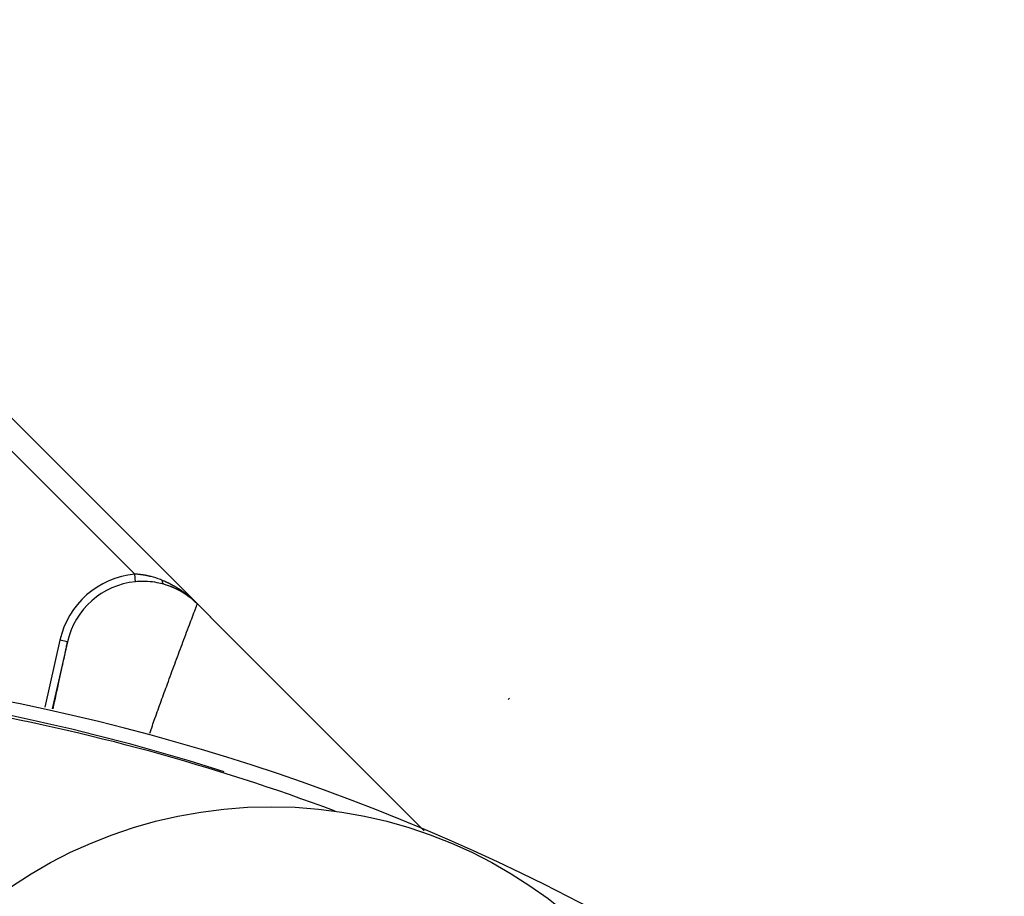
# Model space of a CAD drawing. Header units: millimetres. Extents: x 0 to 1300, y 0 to 891.
# Tile 35 of 141: x 601.97 to 608.35, y 290.89 to 296.57. Entities that reach past the tile are written whole.
import ezdxf

# ---------------------------------------------------------------- set-up
doc = ezdxf.new("R2010")
doc.units = ezdxf.units.MM
doc.header["$LTSCALE"] = 0.545669
doc.layers.add('NoLayerName_001', color=7, linetype='Continuous')

# ---------------------------------------------------------------- blocks, each defined once
blk = doc.blocks.new('DIM_0002')
at = {"color": 3, "linetype": 'Continuous', "lineweight": 13}
blk.add_arc((55.5932, 56.5967), 55.5932, 345, 255, dxfattribs=at)

msp = doc.modelspace()

# ---------------------------------------------------------------- linework, layer by layer
at = {"layer": 'NoLayerName_001', "color": 60, "linetype": 'Continuous', "lineweight": 25}
for p, q in [((599.80875527, 296.09850587), (604.58444669, 291.32281445)), ((604.59304395, 291.31421719), (601.29403665, 294.6132245)), ((601.18797063, 294.50715848), (602.71697974, 292.97814937)), ((602.72167125, 292.92839593), (602.71697974, 292.97814937)), ((602.23192631, 292.55094032), (602.13386101, 292.11536692)), ((602.28070466, 292.53995833), (602.1826411, 292.10439266)), ((602.28070466, 292.53995833), (602.23192631, 292.55094032)), ((605.14748154, 292.17413331), (605.13845466, 292.16510643))]:
    msp.add_line(p, q, dxfattribs=at)
msp.add_circle((603.60164849, 288.47083634), 3, dxfattribs=at)
for centre, radius, start, end in [((602.76887177, 292.43028806), 0.5503268, 95.410768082, 167.335915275), ((602.76884135, 292.43037322), 0.50026634, 95.410615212, 167.347064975), ((602.7714068, 292.40189784), 0.52884981, 90.346577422, 95.396422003), ((602.7712904, 292.41483842), 0.51590876, 86.798042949, 90.342342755), ((602.77290217, 292.43708303), 0.49360899, 79.505173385, 86.840615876), ((602.68180282, 292.4159515), 0.56383199, 69.1105863, 75.474013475), ((602.7764546, 292.45635028), 0.47401699, 74.108564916, 79.503182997), ((602.67775479, 292.40435095), 0.57611354, 67.64603832, 69.145831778), ((602.65761032, 292.35535838), 0.62908591, 65.960084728, 67.646272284), ((602.76833479, 292.43113821), 0.50049807, 66.758282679, 74.004990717), ((602.76978307, 292.43327769), 0.49804298, 66.431399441, 74.097331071), ((602.76877528, 292.43186519), 0.49965627, 44.995092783, 66.771798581), ((602.77054218, 292.43485956), 0.49628954, 45.002143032, 66.438705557), ((602.61575771, 292.28123057), 0.71437124, 44.935969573, 57.016018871), ((599.15164849, 278.42083634), 14, 270, 90), ((599.06629315, 278.45619168), 13.9, 72.280362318, 82.698795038), ((599.15164849, 278.42083634), 13.9, 69.512745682, 79.932604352)]:
    msp.add_arc(centre, radius, start, end, dxfattribs=at)
for points, knots in [([(602.82322264, 292.96176003), (602.8214844, 292.96220099), (602.81801105, 292.96309531), (602.81278224, 292.96436234), (602.80754248, 292.96558444), (602.80228976, 292.96675337), (602.79702472, 292.967871), (602.79174751, 292.96893645), (602.78645869, 292.96994951), (602.78115896, 292.97090972), (602.77584905, 292.97181667), (602.77052972, 292.97266996), (602.76520169, 292.97346915), (602.75986572, 292.97421384), (602.75452254, 292.9749036), (602.7491729, 292.97553802), (602.74381753, 292.97611671), (602.73845717, 292.97663909), (602.7330926, 292.9771054), (602.72772442, 292.97751276), (602.72235386, 292.97786991), (602.71877068, 292.97805152), (602.71697974, 292.97814937)], [0, 0, 0, 0, 0.0053799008, 0.0107597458, 0.01613994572, 0.02152091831, 0.02690308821, 0.03228674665, 0.03767171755, 0.0430577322, 0.04844452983, 0.05383185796, 0.05921947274, 0.06460713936, 0.06999463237, 0.0753817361, 0.08076824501, 0.08615396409, 0.09153870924, 0.09692230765, 0.10230459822, 0.10768543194, 0.10768543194, 0.10768543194, 0.10768543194]), ([(602.90624777, 292.91225141), (602.90590404, 292.91238267), (602.90520087, 292.91260731), (602.90424127, 292.9131716), (602.90334871, 292.91384438), (602.90252997, 292.914633), (602.90178033, 292.91551241), (602.90109849, 292.91646696), (602.90048259, 292.91747864), (602.89993118, 292.91853013), (602.89944288, 292.91960402), (602.89901501, 292.92068573), (602.89864463, 292.92176746), (602.89832736, 292.92284757), (602.89805714, 292.92392748), (602.89782793, 292.9250088), (602.89763367, 292.92609317), (602.89746844, 292.92718224), (602.89732578, 292.92827703), (602.89720231, 292.92937786), (602.89709823, 292.93048424), (602.89701312, 292.93159493), (602.8969468, 292.9327087), (602.89689881, 292.93382431), (602.89686963, 292.93494051), (602.89685623, 292.93605609), (602.89686455, 292.93679937), (602.89686655, 292.93717069)], [0, 0, 0, 0, 0.001103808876, 0.002205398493, 0.003319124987, 0.004452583, 0.005607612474, 0.006781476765, 0.007967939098, 0.009158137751, 0.010341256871, 0.011505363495, 0.012646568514, 0.013770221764, 0.014881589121, 0.015985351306, 0.017085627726, 0.018186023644, 0.019289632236, 0.020397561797, 0.021509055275, 0.022623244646, 0.023739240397, 0.024856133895, 0.025972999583, 0.02708889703, 0.028202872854, 0.028202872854, 0.028202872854, 0.028202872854]), ([(603.00466465, 292.88046146), (603.00321482, 292.88139354), (603.00032025, 292.88326564), (602.99594785, 292.88602616), (602.99155724, 292.88875792), (602.98714511, 292.89145564), (602.98271234, 292.89412051), (602.97825878, 292.89675193), (602.97378468, 292.89934968), (602.96929031, 292.90191338), (602.96477598, 292.90444265), (602.96024198, 292.90693712), (602.95568862, 292.90939641), (602.95111618, 292.91182014), (602.94652497, 292.91420794), (602.94191529, 292.91655943), (602.93728745, 292.91887426), (602.93264169, 292.92115194), (602.92797851, 292.92339252), (602.92329748, 292.92559401), (602.91860163, 292.92776209), (602.91545432, 292.92916999), (602.91388292, 292.92987856)], [0, 0, 0, 0, 0.00517078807, 0.01034154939, 0.01551250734, 0.02068388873, 0.02585592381, 0.0310287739, 0.03620234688, 0.04137649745, 0.04655108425, 0.05172596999, 0.05690102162, 0.06207611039, 0.06725111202, 0.07242590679, 0.07760037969, 0.08277442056, 0.08794792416, 0.09312079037, 0.09829292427, 0.1034642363, 0.1034642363, 0.1034642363, 0.1034642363]), ([(602.81395222, 291.94669238), (602.81963011, 291.96273298), (602.83096487, 291.99482166), (602.84904484, 292.0455815), (602.86816468, 292.09898137), (602.8883537, 292.15501058), (602.90864766, 292.21100183), (602.93001561, 292.2696202), (602.95247091, 292.3308606), (602.97602761, 292.39471761), (602.99970596, 292.45852958), (603.02349913, 292.52229884), (603.04740943, 292.58602417), (603.07642981, 292.66297743), (603.09863099, 292.72128455), (603.11362638, 292.7610941), (603.11656326, 292.76908048), (603.1196044, 292.77702514), (603.12123583, 292.78245648), (603.12209955, 292.78515089)], [0, 0, 0, 0, 0.05104757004, 0.10209519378, 0.16165077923, 0.22120633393, 0.28076185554, 0.34031736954, 0.40838081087, 0.47644424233, 0.54450764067, 0.61257103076, 0.68063441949, 0.7486977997, 0.85930040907, 0.86780964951, 0.87631490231, 0.88483062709, 0.89331901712, 0.89331901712, 0.89331901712, 0.89331901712]), ([(602.18748949, 292.10463647), (602.20095437, 292.16625276), (602.2200368, 292.25322456), (602.24284499, 292.35836962), (602.25529693, 292.41640944), (602.26304387, 292.45269224), (602.26765144, 292.47447089), (602.26994039, 292.48536277), (602.27363637, 292.50354073), (602.27766797, 292.52165653), (602.28007701, 292.53630232), (602.28070466, 292.53995833)], [0, 0, 0, 0, 0.18921107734, 0.26712178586, 0.32277089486, 0.36729267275, 0.3784234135, 0.38955324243, 0.40068155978, 0.43407517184, 0.4452036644, 0.4452036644, 0.4452036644, 0.4452036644])]:
    msp.add_open_spline(points, degree=3, knots=knots, dxfattribs=at)

# ---------------------------------------------------------------- block references
at = {"layer": 'NoLayerName_001', "color": 3, "linetype": 'Continuous', "lineweight": 13}
msp.add_blockref('DIM_0002', (543.50842285, 221.82417297), dxfattribs=at)

doc.saveas('drawing.dxf')
